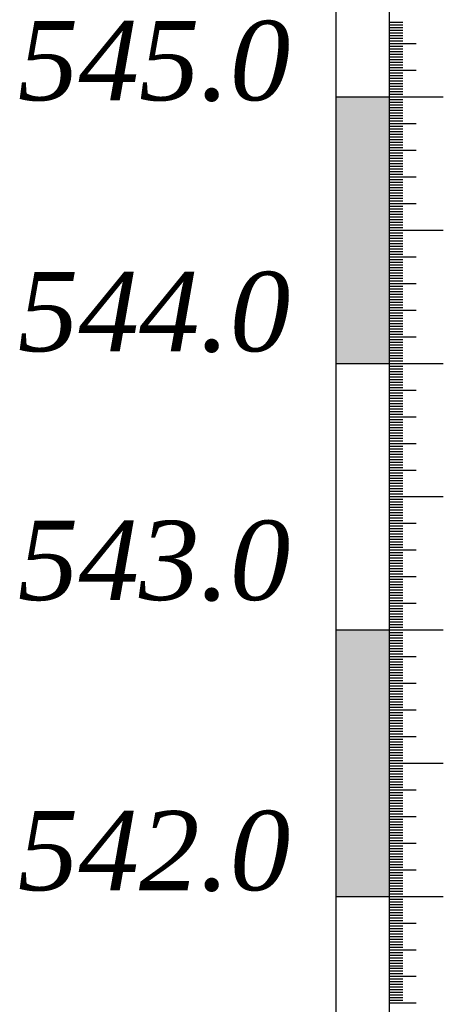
# Model space of a CAD drawing. Extents: x 0 to 362422, y 0 to 4201735.
# Tile 78 of 256: x 359951 to 359966, y 4199873 to 4199910. Entities that reach past the tile are written whole.
import ezdxf

# ---------------------------------------------------------------- set-up
doc = ezdxf.new("R2010")
doc.units = 0
doc.header["$LTSCALE"] = 0.5
doc.header["$MEASUREMENT"] = 0
doc.layers.add('(022) Возд. Линии', color=7, linetype='Continuous')
doc.layers.add('.', color=7, linetype='Continuous', lineweight=15)
doc.layers.add('Размеры', color=251, linetype='Continuous', lineweight=25)
doc.styles.add('ariac', font='ARIALN.TTF')

msp = doc.modelspace()

# ---------------------------------------------------------------- hatches: boundary and pattern name
at = {"layer": '.', "lineweight": 30}
h = msp.add_hatch(color=250, dxfattribs=at)
h.dxf.hatch_style = 1
h.set_gradient(color1=(51, 51, 51), color2=(214, 214, 214), tint=1)
h.paths.add_polyline_path([(359962.44, 4199896.862), (359964.44, 4199896.862), (359964.44, 4199906.862), (359962.44, 4199906.862)])
h = msp.add_hatch(color=250, dxfattribs=at)
h.dxf.hatch_style = 1
h.set_gradient(color1=(51, 51, 51), color2=(214, 214, 214), tint=1)
h.paths.add_polyline_path([(359962.44, 4199876.862), (359964.44, 4199876.862), (359964.44, 4199886.862), (359962.44, 4199886.862)])

# ---------------------------------------------------------------- linework, layer by layer
at = {"layer": '(022) Возд. Линии', "color": 0, "lineweight": 25, "elevation": 267.491, "flags": 128}
for points in [[(359962.44, 4199966.819), (359962.44, 4199756.905)], [(359964.44, 4199966.819), (359964.44, 4199756.905)]]:
    msp.add_lwpolyline(points, dxfattribs=at)
at = {"linetype": 'Continuous'}
for p, q in [((359964.44, 4199909.662, 267.491), (359964.946, 4199909.662, 267.491)), ((359964.44, 4199909.562, 267.491), (359964.946, 4199909.562, 267.491)), ((359964.44, 4199909.462, 267.491), (359964.946, 4199909.462, 267.491)), ((359964.44, 4199909.362, 267.491), (359964.946, 4199909.362, 267.491)), ((359964.44, 4199909.262, 267.491), (359964.946, 4199909.262, 267.491)), ((359964.44, 4199909.162, 267.491), (359964.946, 4199909.162, 267.491)), ((359964.44, 4199909.062, 267.491), (359964.946, 4199909.062, 267.491)), ((359964.44, 4199908.962, 267.491), (359964.946, 4199908.962, 267.491)), ((359964.44, 4199908.862, 267.491), (359965.455, 4199908.862, 267.491)), ((359964.44, 4199908.762, 267.491), (359964.946, 4199908.762, 267.491)), ((359964.44, 4199908.662, 267.491), (359964.946, 4199908.662, 267.491)), ((359964.44, 4199908.562, 267.491), (359964.946, 4199908.562, 267.491)), ((359964.44, 4199908.462, 267.491), (359964.946, 4199908.462, 267.491)), ((359964.44, 4199908.362, 267.491), (359964.946, 4199908.362, 267.491)), ((359964.44, 4199908.262, 267.491), (359964.946, 4199908.262, 267.491)), ((359964.44, 4199908.162, 267.491), (359964.946, 4199908.162, 267.491)), ((359964.44, 4199908.062, 267.491), (359964.946, 4199908.062, 267.491)), ((359964.44, 4199907.962, 267.491), (359964.946, 4199907.962, 267.491)), ((359964.44, 4199907.862, 267.491), (359965.455, 4199907.862, 267.491)), ((359964.44, 4199907.762, 267.491), (359964.946, 4199907.762, 267.491)), ((359964.44, 4199907.662, 267.491), (359964.946, 4199907.662, 267.491)), ((359964.44, 4199907.562, 267.491), (359964.946, 4199907.562, 267.491)), ((359964.44, 4199907.462, 267.491), (359964.946, 4199907.462, 267.491)), ((359964.44, 4199907.362, 267.491), (359964.946, 4199907.362, 267.491)), ((359964.44, 4199907.262, 267.491), (359964.946, 4199907.262, 267.491)), ((359964.44, 4199907.162, 267.491), (359964.946, 4199907.162, 267.491)), ((359964.44, 4199907.062, 267.491), (359964.946, 4199907.062, 267.491)), ((359964.44, 4199906.962, 267.491), (359964.946, 4199906.962, 267.491)), ((359962.44, 4199906.862, 267.491), (359966.469, 4199906.862, 267.491)), ((359964.44, 4199906.762, 267.491), (359964.946, 4199906.762, 267.491)), ((359964.44, 4199906.662, 267.491), (359964.946, 4199906.662, 267.491)), ((359964.44, 4199906.562, 267.491), (359964.946, 4199906.562, 267.491)), ((359964.44, 4199906.462, 267.491), (359964.946, 4199906.462, 267.491)), ((359964.44, 4199906.362, 267.491), (359964.946, 4199906.362, 267.491)), ((359964.44, 4199906.262, 267.491), (359964.946, 4199906.262, 267.491)), ((359964.44, 4199906.162, 267.491), (359964.946, 4199906.162, 267.491)), ((359964.44, 4199906.062, 267.491), (359964.946, 4199906.062, 267.491)), ((359964.44, 4199905.962, 267.491), (359964.946, 4199905.962, 267.491)), ((359964.44, 4199905.862, 267.491), (359965.455, 4199905.862, 267.491)), ((359964.44, 4199905.762, 267.491), (359964.946, 4199905.762, 267.491)), ((359964.44, 4199905.662, 267.491), (359964.946, 4199905.662, 267.491)), ((359964.44, 4199905.562, 267.491), (359964.946, 4199905.562, 267.491)), ((359964.44, 4199905.462, 267.491), (359964.946, 4199905.462, 267.491)), ((359964.44, 4199905.362, 267.491), (359964.946, 4199905.362, 267.491)), ((359964.44, 4199905.262, 267.491), (359964.946, 4199905.262, 267.491)), ((359964.44, 4199905.162, 267.491), (359964.946, 4199905.162, 267.491)), ((359964.44, 4199905.062, 267.491), (359964.946, 4199905.062, 267.491)), ((359964.44, 4199904.962, 267.491), (359964.946, 4199904.962, 267.491)), ((359964.44, 4199904.862, 267.491), (359965.455, 4199904.862, 267.491)), ((359964.44, 4199904.762, 267.491), (359964.946, 4199904.762, 267.491)), ((359964.44, 4199904.662, 267.491), (359964.946, 4199904.662, 267.491)), ((359964.44, 4199904.562, 267.491), (359964.946, 4199904.562, 267.491)), ((359964.44, 4199904.462, 267.491), (359964.946, 4199904.462, 267.491)), ((359964.44, 4199904.362, 267.491), (359964.946, 4199904.362, 267.491)), ((359964.44, 4199904.262, 267.491), (359964.946, 4199904.262, 267.491)), ((359964.44, 4199904.162, 267.491), (359964.946, 4199904.162, 267.491)), ((359964.44, 4199904.062, 267.491), (359964.946, 4199904.062, 267.491)), ((359964.44, 4199903.962, 267.491), (359964.946, 4199903.962, 267.491)), ((359964.44, 4199903.862, 267.491), (359965.455, 4199903.862, 267.491)), ((359964.44, 4199903.762, 267.491), (359964.946, 4199903.762, 267.491)), ((359964.44, 4199903.662, 267.491), (359964.946, 4199903.662, 267.491)), ((359964.44, 4199903.562, 267.491), (359964.946, 4199903.562, 267.491)), ((359964.44, 4199903.462, 267.491), (359964.946, 4199903.462, 267.491)), ((359964.44, 4199903.362, 267.491), (359964.946, 4199903.362, 267.491)), ((359964.44, 4199903.262, 267.491), (359964.946, 4199903.262, 267.491)), ((359964.44, 4199903.162, 267.491), (359964.946, 4199903.162, 267.491)), ((359964.44, 4199903.062, 267.491), (359964.946, 4199903.062, 267.491)), ((359964.44, 4199902.962, 267.491), (359964.946, 4199902.962, 267.491)), ((359964.44, 4199902.862, 267.491), (359965.455, 4199902.862, 267.491)), ((359964.44, 4199902.762, 267.491), (359964.946, 4199902.762, 267.491)), ((359964.44, 4199902.662, 267.491), (359964.946, 4199902.662, 267.491)), ((359964.44, 4199902.562, 267.491), (359964.946, 4199902.562, 267.491)), ((359964.44, 4199902.462, 267.491), (359964.946, 4199902.462, 267.491)), ((359964.44, 4199902.362, 267.491), (359964.946, 4199902.362, 267.491)), ((359964.44, 4199902.262, 267.491), (359964.946, 4199902.262, 267.491)), ((359964.44, 4199902.162, 267.491), (359964.946, 4199902.162, 267.491)), ((359964.44, 4199902.062, 267.491), (359964.946, 4199902.062, 267.491)), ((359964.44, 4199901.962, 267.491), (359964.946, 4199901.962, 267.491)), ((359964.44, 4199901.862, 267.491), (359966.469, 4199901.862, 267.491)), ((359964.44, 4199901.762, 267.491), (359964.946, 4199901.762, 267.491)), ((359964.44, 4199901.662, 267.491), (359964.946, 4199901.662, 267.491)), ((359964.44, 4199901.562, 267.491), (359964.946, 4199901.562, 267.491)), ((359964.44, 4199901.462, 267.491), (359964.946, 4199901.462, 267.491)), ((359964.44, 4199901.362, 267.491), (359964.946, 4199901.362, 267.491)), ((359964.44, 4199901.262, 267.491), (359964.946, 4199901.262, 267.491)), ((359964.44, 4199901.162, 267.491), (359964.946, 4199901.162, 267.491)), ((359964.44, 4199901.062, 267.491), (359964.946, 4199901.062, 267.491)), ((359964.44, 4199900.962, 267.491), (359964.946, 4199900.962, 267.491)), ((359964.44, 4199900.862, 267.491), (359965.455, 4199900.862, 267.491)), ((359964.44, 4199900.762, 267.491), (359964.946, 4199900.762, 267.491)), ((359964.44, 4199900.662, 267.491), (359964.946, 4199900.662, 267.491)), ((359964.44, 4199900.562, 267.491), (359964.946, 4199900.562, 267.491)), ((359964.44, 4199900.462, 267.491), (359964.946, 4199900.462, 267.491)), ((359964.44, 4199900.362, 267.491), (359964.946, 4199900.362, 267.491)), ((359964.44, 4199900.262, 267.491), (359964.946, 4199900.262, 267.491)), ((359964.44, 4199900.162, 267.491), (359964.946, 4199900.162, 267.491)), ((359964.44, 4199900.062, 267.491), (359964.946, 4199900.062, 267.491)), ((359964.44, 4199899.962, 267.491), (359964.946, 4199899.962, 267.491)), ((359964.44, 4199899.862, 267.491), (359965.455, 4199899.862, 267.491)), ((359964.44, 4199899.762, 267.491), (359964.946, 4199899.762, 267.491)), ((359964.44, 4199899.662, 267.491), (359964.946, 4199899.662, 267.491)), ((359964.44, 4199899.562, 267.491), (359964.946, 4199899.562, 267.491)), ((359964.44, 4199899.462, 267.491), (359964.946, 4199899.462, 267.491)), ((359964.44, 4199899.362, 267.491), (359964.946, 4199899.362, 267.491)), ((359964.44, 4199899.262, 267.491), (359964.946, 4199899.262, 267.491)), ((359964.44, 4199899.162, 267.491), (359964.946, 4199899.162, 267.491)), ((359964.44, 4199899.062, 267.491), (359964.946, 4199899.062, 267.491)), ((359964.44, 4199898.962, 267.491), (359964.946, 4199898.962, 267.491)), ((359964.44, 4199898.862, 267.491), (359965.455, 4199898.862, 267.491)), ((359964.44, 4199898.762, 267.491), (359964.946, 4199898.762, 267.491)), ((359964.44, 4199898.662, 267.491), (359964.946, 4199898.662, 267.491)), ((359964.44, 4199898.562, 267.491), (359964.946, 4199898.562, 267.491)), ((359964.44, 4199898.462, 267.491), (359964.946, 4199898.462, 267.491)), ((359964.44, 4199898.362, 267.491), (359964.946, 4199898.362, 267.491)), ((359964.44, 4199898.262, 267.491), (359964.946, 4199898.262, 267.491)), ((359964.44, 4199898.162, 267.491), (359964.946, 4199898.162, 267.491)), ((359964.44, 4199898.062, 267.491), (359964.946, 4199898.062, 267.491)), ((359964.44, 4199897.962, 267.491), (359964.946, 4199897.962, 267.491)), ((359964.44, 4199897.862, 267.491), (359965.455, 4199897.862, 267.491)), ((359964.44, 4199897.762, 267.491), (359964.946, 4199897.762, 267.491)), ((359964.44, 4199897.662, 267.491), (359964.946, 4199897.662, 267.491)), ((359964.44, 4199897.562, 267.491), (359964.946, 4199897.562, 267.491)), ((359964.44, 4199897.462, 267.491), (359964.946, 4199897.462, 267.491)), ((359964.44, 4199897.362, 267.491), (359964.946, 4199897.362, 267.491)), ((359964.44, 4199897.262, 267.491), (359964.946, 4199897.262, 267.491)), ((359964.44, 4199897.162, 267.491), (359964.946, 4199897.162, 267.491)), ((359964.44, 4199897.062, 267.491), (359964.946, 4199897.062, 267.491)), ((359962.44, 4199896.862, 267.491), (359966.469, 4199896.862, 267.491)), ((359964.44, 4199896.962, 267.491), (359964.946, 4199896.962, 267.491)), ((359964.44, 4199896.762, 267.491), (359964.946, 4199896.762, 267.491)), ((359964.44, 4199896.662, 267.491), (359964.946, 4199896.662, 267.491)), ((359964.44, 4199896.562, 267.491), (359964.946, 4199896.562, 267.491)), ((359964.44, 4199896.462, 267.491), (359964.946, 4199896.462, 267.491)), ((359964.44, 4199896.362, 267.491), (359964.946, 4199896.362, 267.491)), ((359964.44, 4199896.262, 267.491), (359964.946, 4199896.262, 267.491)), ((359964.44, 4199896.162, 267.491), (359964.946, 4199896.162, 267.491)), ((359964.44, 4199896.062, 267.491), (359964.946, 4199896.062, 267.491)), ((359964.44, 4199895.962, 267.491), (359964.946, 4199895.962, 267.491)), ((359964.44, 4199895.862, 267.491), (359965.455, 4199895.862, 267.491)), ((359964.44, 4199895.762, 267.491), (359964.946, 4199895.762, 267.491)), ((359964.44, 4199895.662, 267.491), (359964.946, 4199895.662, 267.491)), ((359964.44, 4199895.562, 267.491), (359964.946, 4199895.562, 267.491)), ((359964.44, 4199895.462, 267.491), (359964.946, 4199895.462, 267.491)), ((359964.44, 4199895.362, 267.491), (359964.946, 4199895.362, 267.491)), ((359964.44, 4199895.262, 267.491), (359964.946, 4199895.262, 267.491)), ((359964.44, 4199895.162, 267.491), (359964.946, 4199895.162, 267.491)), ((359964.44, 4199895.062, 267.491), (359964.946, 4199895.062, 267.491)), ((359964.44, 4199894.962, 267.491), (359964.946, 4199894.962, 267.491)), ((359964.44, 4199894.862, 267.491), (359965.455, 4199894.862, 267.491)), ((359964.44, 4199894.762, 267.491), (359964.946, 4199894.762, 267.491)), ((359964.44, 4199894.662, 267.491), (359964.946, 4199894.662, 267.491)), ((359964.44, 4199894.562, 267.491), (359964.946, 4199894.562, 267.491)), ((359964.44, 4199894.462, 267.491), (359964.946, 4199894.462, 267.491)), ((359964.44, 4199894.362, 267.491), (359964.946, 4199894.362, 267.491)), ((359964.44, 4199894.262, 267.491), (359964.946, 4199894.262, 267.491)), ((359964.44, 4199894.162, 267.491), (359964.946, 4199894.162, 267.491)), ((359964.44, 4199894.062, 267.491), (359964.946, 4199894.062, 267.491)), ((359964.44, 4199893.962, 267.491), (359964.946, 4199893.962, 267.491)), ((359964.44, 4199893.862, 267.491), (359965.455, 4199893.862, 267.491)), ((359964.44, 4199893.762, 267.491), (359964.946, 4199893.762, 267.491)), ((359964.44, 4199893.662, 267.491), (359964.946, 4199893.662, 267.491)), ((359964.44, 4199893.562, 267.491), (359964.946, 4199893.562, 267.491)), ((359964.44, 4199893.462, 267.491), (359964.946, 4199893.462, 267.491)), ((359964.44, 4199893.362, 267.491), (359964.946, 4199893.362, 267.491)), ((359964.44, 4199893.262, 267.491), (359964.946, 4199893.262, 267.491)), ((359964.44, 4199893.162, 267.491), (359964.946, 4199893.162, 267.491)), ((359964.44, 4199893.062, 267.491), (359964.946, 4199893.062, 267.491)), ((359964.44, 4199892.962, 267.491), (359964.946, 4199892.962, 267.491)), ((359964.44, 4199892.862, 267.491), (359965.455, 4199892.862, 267.491)), ((359964.44, 4199892.762, 267.491), (359964.946, 4199892.762, 267.491)), ((359964.44, 4199892.662, 267.491), (359964.946, 4199892.662, 267.491)), ((359964.44, 4199892.562, 267.491), (359964.946, 4199892.562, 267.491)), ((359964.44, 4199892.462, 267.491), (359964.946, 4199892.462, 267.491)), ((359964.44, 4199892.362, 267.491), (359964.946, 4199892.362, 267.491)), ((359964.44, 4199892.262, 267.491), (359964.946, 4199892.262, 267.491)), ((359964.44, 4199892.162, 267.491), (359964.946, 4199892.162, 267.491)), ((359964.44, 4199892.062, 267.491), (359964.946, 4199892.062, 267.491)), ((359964.44, 4199891.962, 267.491), (359964.946, 4199891.962, 267.491)), ((359964.44, 4199891.862, 267.491), (359966.469, 4199891.862, 267.491)), ((359964.44, 4199891.762, 267.491), (359964.946, 4199891.762, 267.491)), ((359964.44, 4199891.662, 267.491), (359964.946, 4199891.662, 267.491)), ((359964.44, 4199891.562, 267.491), (359964.946, 4199891.562, 267.491)), ((359964.44, 4199891.462, 267.491), (359964.946, 4199891.462, 267.491)), ((359964.44, 4199891.362, 267.491), (359964.946, 4199891.362, 267.491)), ((359964.44, 4199891.262, 267.491), (359964.946, 4199891.262, 267.491)), ((359964.44, 4199891.162, 267.491), (359964.946, 4199891.162, 267.491)), ((359964.44, 4199891.062, 267.491), (359964.946, 4199891.062, 267.491)), ((359964.44, 4199890.962, 267.491), (359964.946, 4199890.962, 267.491)), ((359964.44, 4199890.862, 267.491), (359965.455, 4199890.862, 267.491)), ((359964.44, 4199890.762, 267.491), (359964.946, 4199890.762, 267.491)), ((359964.44, 4199890.662, 267.491), (359964.946, 4199890.662, 267.491)), ((359964.44, 4199890.562, 267.491), (359964.946, 4199890.562, 267.491)), ((359964.44, 4199890.462, 267.491), (359964.946, 4199890.462, 267.491)), ((359964.44, 4199890.362, 267.491), (359964.946, 4199890.362, 267.491)), ((359964.44, 4199890.262, 267.491), (359964.946, 4199890.262, 267.491)), ((359964.44, 4199890.162, 267.491), (359964.946, 4199890.162, 267.491)), ((359964.44, 4199890.062, 267.491), (359964.946, 4199890.062, 267.491)), ((359964.44, 4199889.962, 267.491), (359964.946, 4199889.962, 267.491)), ((359964.44, 4199889.862, 267.491), (359965.455, 4199889.862, 267.491)), ((359964.44, 4199889.762, 267.491), (359964.946, 4199889.762, 267.491)), ((359964.44, 4199889.662, 267.491), (359964.946, 4199889.662, 267.491)), ((359964.44, 4199889.562, 267.491), (359964.946, 4199889.562, 267.491)), ((359964.44, 4199889.462, 267.491), (359964.946, 4199889.462, 267.491)), ((359964.44, 4199889.362, 267.491), (359964.946, 4199889.362, 267.491)), ((359964.44, 4199889.262, 267.491), (359964.946, 4199889.262, 267.491)), ((359964.44, 4199889.162, 267.491), (359964.946, 4199889.162, 267.491)), ((359964.44, 4199889.062, 267.491), (359964.946, 4199889.062, 267.491)), ((359964.44, 4199888.962, 267.491), (359964.946, 4199888.962, 267.491)), ((359964.44, 4199888.862, 267.491), (359965.455, 4199888.862, 267.491)), ((359964.44, 4199888.762, 267.491), (359964.946, 4199888.762, 267.491)), ((359964.44, 4199888.662, 267.491), (359964.946, 4199888.662, 267.491)), ((359964.44, 4199888.562, 267.491), (359964.946, 4199888.562, 267.491)), ((359964.44, 4199888.462, 267.491), (359964.946, 4199888.462, 267.491)), ((359964.44, 4199888.362, 267.491), (359964.946, 4199888.362, 267.491)), ((359964.44, 4199888.262, 267.491), (359964.946, 4199888.262, 267.491)), ((359964.44, 4199888.162, 267.491), (359964.946, 4199888.162, 267.491)), ((359964.44, 4199888.062, 267.491), (359964.946, 4199888.062, 267.491)), ((359964.44, 4199887.962, 267.491), (359964.946, 4199887.962, 267.491)), ((359964.44, 4199887.862, 267.491), (359965.455, 4199887.862, 267.491)), ((359964.44, 4199887.762, 267.491), (359964.946, 4199887.762, 267.491)), ((359964.44, 4199887.662, 267.491), (359964.946, 4199887.662, 267.491)), ((359964.44, 4199887.562, 267.491), (359964.946, 4199887.562, 267.491)), ((359964.44, 4199887.462, 267.491), (359964.946, 4199887.462, 267.491)), ((359964.44, 4199887.362, 267.491), (359964.946, 4199887.362, 267.491)), ((359964.44, 4199887.262, 267.491), (359964.946, 4199887.262, 267.491)), ((359964.44, 4199887.162, 267.491), (359964.946, 4199887.162, 267.491)), ((359964.44, 4199887.062, 267.491), (359964.946, 4199887.062, 267.491)), ((359962.44, 4199886.862, 267.491), (359966.469, 4199886.862, 267.491)), ((359962.44, 4199886.862, 267.491), (359966.469, 4199886.862, 267.491)), ((359964.44, 4199886.962, 267.491), (359964.946, 4199886.962, 267.491)), ((359964.44, 4199886.862, 267.491), (359966.469, 4199886.862, 267.491)), ((359964.44, 4199886.762, 267.491), (359964.946, 4199886.762, 267.491)), ((359964.44, 4199886.662, 267.491), (359964.946, 4199886.662, 267.491)), ((359964.44, 4199886.562, 267.491), (359964.946, 4199886.562, 267.491)), ((359964.44, 4199886.462, 267.491), (359964.946, 4199886.462, 267.491)), ((359964.44, 4199886.362, 267.491), (359964.946, 4199886.362, 267.491)), ((359964.44, 4199886.262, 267.491), (359964.946, 4199886.262, 267.491)), ((359964.44, 4199886.162, 267.491), (359964.946, 4199886.162, 267.491)), ((359964.44, 4199886.062, 267.491), (359964.946, 4199886.062, 267.491)), ((359964.44, 4199885.962, 267.491), (359964.946, 4199885.962, 267.491)), ((359964.44, 4199885.862, 267.491), (359965.455, 4199885.862, 267.491)), ((359964.44, 4199885.762, 267.491), (359964.946, 4199885.762, 267.491)), ((359964.44, 4199885.662, 267.491), (359964.946, 4199885.662, 267.491)), ((359964.44, 4199885.562, 267.491), (359964.946, 4199885.562, 267.491)), ((359964.44, 4199885.462, 267.491), (359964.946, 4199885.462, 267.491)), ((359964.44, 4199885.362, 267.491), (359964.946, 4199885.362, 267.491)), ((359964.44, 4199885.262, 267.491), (359964.946, 4199885.262, 267.491)), ((359964.44, 4199885.162, 267.491), (359964.946, 4199885.162, 267.491)), ((359964.44, 4199885.062, 267.491), (359964.946, 4199885.062, 267.491)), ((359964.44, 4199884.962, 267.491), (359964.946, 4199884.962, 267.491)), ((359964.44, 4199884.862, 267.491), (359965.455, 4199884.862, 267.491)), ((359964.44, 4199884.762, 267.491), (359964.946, 4199884.762, 267.491)), ((359964.44, 4199884.662, 267.491), (359964.946, 4199884.662, 267.491)), ((359964.44, 4199884.562, 267.491), (359964.946, 4199884.562, 267.491)), ((359964.44, 4199884.462, 267.491), (359964.946, 4199884.462, 267.491)), ((359964.44, 4199884.362, 267.491), (359964.946, 4199884.362, 267.491)), ((359964.44, 4199884.262, 267.491), (359964.946, 4199884.262, 267.491)), ((359964.44, 4199884.162, 267.491), (359964.946, 4199884.162, 267.491)), ((359964.44, 4199884.062, 267.491), (359964.946, 4199884.062, 267.491)), ((359964.44, 4199883.962, 267.491), (359964.946, 4199883.962, 267.491)), ((359964.44, 4199883.862, 267.491), (359965.455, 4199883.862, 267.491)), ((359964.44, 4199883.762, 267.491), (359964.946, 4199883.762, 267.491)), ((359964.44, 4199883.662, 267.491), (359964.946, 4199883.662, 267.491)), ((359964.44, 4199883.562, 267.491), (359964.946, 4199883.562, 267.491)), ((359964.44, 4199883.462, 267.491), (359964.946, 4199883.462, 267.491)), ((359964.44, 4199883.362, 267.491), (359964.946, 4199883.362, 267.491)), ((359964.44, 4199883.262, 267.491), (359964.946, 4199883.262, 267.491)), ((359964.44, 4199883.162, 267.491), (359964.946, 4199883.162, 267.491)), ((359964.44, 4199883.062, 267.491), (359964.946, 4199883.062, 267.491)), ((359964.44, 4199882.962, 267.491), (359964.946, 4199882.962, 267.491)), ((359964.44, 4199882.862, 267.491), (359965.455, 4199882.862, 267.491)), ((359964.44, 4199882.762, 267.491), (359964.946, 4199882.762, 267.491)), ((359964.44, 4199882.662, 267.491), (359964.946, 4199882.662, 267.491)), ((359964.44, 4199882.562, 267.491), (359964.946, 4199882.562, 267.491)), ((359964.44, 4199882.462, 267.491), (359964.946, 4199882.462, 267.491)), ((359964.44, 4199882.362, 267.491), (359964.946, 4199882.362, 267.491)), ((359964.44, 4199882.262, 267.491), (359964.946, 4199882.262, 267.491)), ((359964.44, 4199882.162, 267.491), (359964.946, 4199882.162, 267.491)), ((359964.44, 4199882.062, 267.491), (359964.946, 4199882.062, 267.491)), ((359964.44, 4199881.962, 267.491), (359964.946, 4199881.962, 267.491)), ((359964.44, 4199881.862, 267.491), (359966.469, 4199881.862, 267.491)), ((359964.44, 4199881.762, 267.491), (359964.946, 4199881.762, 267.491)), ((359964.44, 4199881.662, 267.491), (359964.946, 4199881.662, 267.491)), ((359964.44, 4199881.562, 267.491), (359964.946, 4199881.562, 267.491)), ((359964.44, 4199881.462, 267.491), (359964.946, 4199881.462, 267.491)), ((359964.44, 4199881.362, 267.491), (359964.946, 4199881.362, 267.491)), ((359964.44, 4199881.262, 267.491), (359964.946, 4199881.262, 267.491)), ((359964.44, 4199881.162, 267.491), (359964.946, 4199881.162, 267.491)), ((359964.44, 4199881.062, 267.491), (359964.946, 4199881.062, 267.491)), ((359964.44, 4199880.962, 267.491), (359964.946, 4199880.962, 267.491)), ((359964.44, 4199880.862, 267.491), (359965.455, 4199880.862, 267.491)), ((359964.44, 4199880.762, 267.491), (359964.946, 4199880.762, 267.491)), ((359964.44, 4199880.662, 267.491), (359964.946, 4199880.662, 267.491)), ((359964.44, 4199880.562, 267.491), (359964.946, 4199880.562, 267.491)), ((359964.44, 4199880.462, 267.491), (359964.946, 4199880.462, 267.491)), ((359964.44, 4199880.362, 267.491), (359964.946, 4199880.362, 267.491)), ((359964.44, 4199880.262, 267.491), (359964.946, 4199880.262, 267.491)), ((359964.44, 4199880.162, 267.491), (359964.946, 4199880.162, 267.491)), ((359964.44, 4199880.062, 267.491), (359964.946, 4199880.062, 267.491)), ((359964.44, 4199879.962, 267.491), (359964.946, 4199879.962, 267.491)), ((359964.44, 4199879.862, 267.491), (359965.455, 4199879.862, 267.491)), ((359964.44, 4199879.762, 267.491), (359964.946, 4199879.762, 267.491)), ((359964.44, 4199879.662, 267.491), (359964.946, 4199879.662, 267.491)), ((359964.44, 4199879.562, 267.491), (359964.946, 4199879.562, 267.491)), ((359964.44, 4199879.462, 267.491), (359964.946, 4199879.462, 267.491)), ((359964.44, 4199879.362, 267.491), (359964.946, 4199879.362, 267.491)), ((359964.44, 4199879.262, 267.491), (359964.946, 4199879.262, 267.491)), ((359964.44, 4199879.162, 267.491), (359964.946, 4199879.162, 267.491)), ((359964.44, 4199879.062, 267.491), (359964.946, 4199879.062, 267.491)), ((359964.44, 4199878.962, 267.491), (359964.946, 4199878.962, 267.491)), ((359964.44, 4199878.862, 267.491), (359965.455, 4199878.862, 267.491)), ((359964.44, 4199878.762, 267.491), (359964.946, 4199878.762, 267.491)), ((359964.44, 4199878.662, 267.491), (359964.946, 4199878.662, 267.491)), ((359964.44, 4199878.562, 267.491), (359964.946, 4199878.562, 267.491)), ((359964.44, 4199878.462, 267.491), (359964.946, 4199878.462, 267.491)), ((359964.44, 4199878.362, 267.491), (359964.946, 4199878.362, 267.491)), ((359964.44, 4199878.262, 267.491), (359964.946, 4199878.262, 267.491)), ((359964.44, 4199878.162, 267.491), (359964.946, 4199878.162, 267.491)), ((359964.44, 4199878.062, 267.491), (359964.946, 4199878.062, 267.491)), ((359964.44, 4199877.962, 267.491), (359964.946, 4199877.962, 267.491)), ((359964.44, 4199877.862, 267.491), (359965.455, 4199877.862, 267.491)), ((359964.44, 4199877.762, 267.491), (359964.946, 4199877.762, 267.491)), ((359964.44, 4199877.662, 267.491), (359964.946, 4199877.662, 267.491)), ((359964.44, 4199877.562, 267.491), (359964.946, 4199877.562, 267.491)), ((359964.44, 4199877.462, 267.491), (359964.946, 4199877.462, 267.491)), ((359964.44, 4199877.362, 267.491), (359964.946, 4199877.362, 267.491)), ((359964.44, 4199877.262, 267.491), (359964.946, 4199877.262, 267.491)), ((359964.44, 4199877.162, 267.491), (359964.946, 4199877.162, 267.491)), ((359964.44, 4199877.062, 267.491), (359964.946, 4199877.062, 267.491)), ((359962.44, 4199876.862, 267.491), (359966.469, 4199876.862, 267.491)), ((359962.44, 4199876.862, 267.491), (359966.469, 4199876.862, 267.491)), ((359964.44, 4199876.962, 267.491), (359964.946, 4199876.962, 267.491)), ((359964.44, 4199876.762, 267.491), (359964.946, 4199876.762, 267.491)), ((359964.44, 4199876.662, 267.491), (359964.946, 4199876.662, 267.491)), ((359964.44, 4199876.562, 267.491), (359964.946, 4199876.562, 267.491)), ((359964.44, 4199876.462, 267.491), (359964.946, 4199876.462, 267.491)), ((359964.44, 4199876.362, 267.491), (359964.946, 4199876.362, 267.491)), ((359964.44, 4199876.262, 267.491), (359964.946, 4199876.262, 267.491)), ((359964.44, 4199876.162, 267.491), (359964.946, 4199876.162, 267.491)), ((359964.44, 4199876.062, 267.491), (359964.946, 4199876.062, 267.491)), ((359964.44, 4199875.962, 267.491), (359964.946, 4199875.962, 267.491)), ((359964.44, 4199875.862, 267.491), (359965.455, 4199875.862, 267.491)), ((359964.44, 4199875.762, 267.491), (359964.946, 4199875.762, 267.491)), ((359964.44, 4199875.662, 267.491), (359964.946, 4199875.662, 267.491)), ((359964.44, 4199875.562, 267.491), (359964.946, 4199875.562, 267.491)), ((359964.44, 4199875.462, 267.491), (359964.946, 4199875.462, 267.491)), ((359964.44, 4199875.362, 267.491), (359964.946, 4199875.362, 267.491)), ((359964.44, 4199875.262, 267.491), (359964.946, 4199875.262, 267.491)), ((359964.44, 4199875.162, 267.491), (359964.946, 4199875.162, 267.491)), ((359964.44, 4199875.062, 267.491), (359964.946, 4199875.062, 267.491)), ((359964.44, 4199874.962, 267.491), (359964.946, 4199874.962, 267.491)), ((359964.44, 4199874.862, 267.491), (359965.455, 4199874.862, 267.491)), ((359964.44, 4199874.762, 267.491), (359964.946, 4199874.762, 267.491)), ((359964.44, 4199874.662, 267.491), (359964.946, 4199874.662, 267.491)), ((359964.44, 4199874.562, 267.491), (359964.946, 4199874.562, 267.491)), ((359964.44, 4199874.462, 267.491), (359964.946, 4199874.462, 267.491)), ((359964.44, 4199874.362, 267.491), (359964.946, 4199874.362, 267.491)), ((359964.44, 4199874.262, 267.491), (359964.946, 4199874.262, 267.491)), ((359964.44, 4199874.162, 267.491), (359964.946, 4199874.162, 267.491)), ((359964.44, 4199874.062, 267.491), (359964.946, 4199874.062, 267.491)), ((359964.44, 4199873.962, 267.491), (359964.946, 4199873.962, 267.491)), ((359964.44, 4199873.862, 267.491), (359965.455, 4199873.862, 267.491)), ((359964.44, 4199873.762, 267.491), (359964.946, 4199873.762, 267.491)), ((359964.44, 4199873.662, 267.491), (359964.946, 4199873.662, 267.491)), ((359964.44, 4199873.562, 267.491), (359964.946, 4199873.562, 267.491)), ((359964.44, 4199873.462, 267.491), (359964.946, 4199873.462, 267.491)), ((359964.44, 4199873.362, 267.491), (359964.946, 4199873.362, 267.491)), ((359964.44, 4199873.262, 267.491), (359964.946, 4199873.262, 267.491)), ((359964.44, 4199873.162, 267.491), (359964.946, 4199873.162, 267.491)), ((359964.44, 4199873.062, 267.491), (359964.946, 4199873.062, 267.491)), ((359964.44, 4199872.962, 267.491), (359964.946, 4199872.962, 267.491)), ((359964.44, 4199872.862, 267.491), (359965.455, 4199872.862, 267.491))]:
    msp.add_line(p, q, dxfattribs=at)
at = {"layer": 'Размеры', "color": 0}
for p, q in [((359962.44, 4199886.862, 267.491), (359964.44, 4199886.862, 267.491)), ((359962.44, 4199886.862, 267.491), (359964.44, 4199886.862, 267.491)), ((359962.44, 4199886.862, 267.491), (359964.44, 4199886.862, 267.491)), ((359962.44, 4199876.862, 267.491), (359964.44, 4199876.862, 267.491)), ((359962.44, 4199876.862, 267.491), (359964.44, 4199876.862, 267.491)), ((359962.44, 4199876.862, 267.491), (359964.44, 4199876.862, 267.491))]:
    msp.add_line(p, q, dxfattribs=at)

# ---------------------------------------------------------------- texts
at = {"color": 5, "char_height": 3, "attachment_point": 1, "style": 'ariac'}
for s, insert in [('{\\fTimes New Roman|b0|i0|c204|p18;\\C0;54\\fTimes New Roman|b0|i0|c0|p18;5\\fTimes New Roman|b0|i0|c204|p18;.0}', (359950.511, 4199909.737, 267.491)), ('{\\fTimes New Roman|b0|i0|c204|p18;\\C0;54\\fTimes New Roman|b0|i0|c0|p18;4\\fTimes New Roman|b0|i0|c204|p18;.0}', (359950.511, 4199900.318, 267.491)), ('{\\fTimes New Roman|b0|i0|c204|p18;\\C0;54\\fTimes New Roman|b0|i0|c0|p18;3\\fTimes New Roman|b0|i0|c204|p18;.0}', (359950.511, 4199890.983, 267.491)), ('{\\fTimes New Roman|b0|i0|c204|p18;\\C0;54\\fTimes New Roman|b0|i0|c0|p18;2\\fTimes New Roman|b0|i0|c204|p18;.0}', (359950.511, 4199880.092, 267.491))]:
    msp.add_mtext_dynamic_manual_height_columns(s, width=16.55794, gutter_width=15, heights=[0], dxfattribs=dict(at, insert=insert))

doc.saveas('drawing.dxf')
